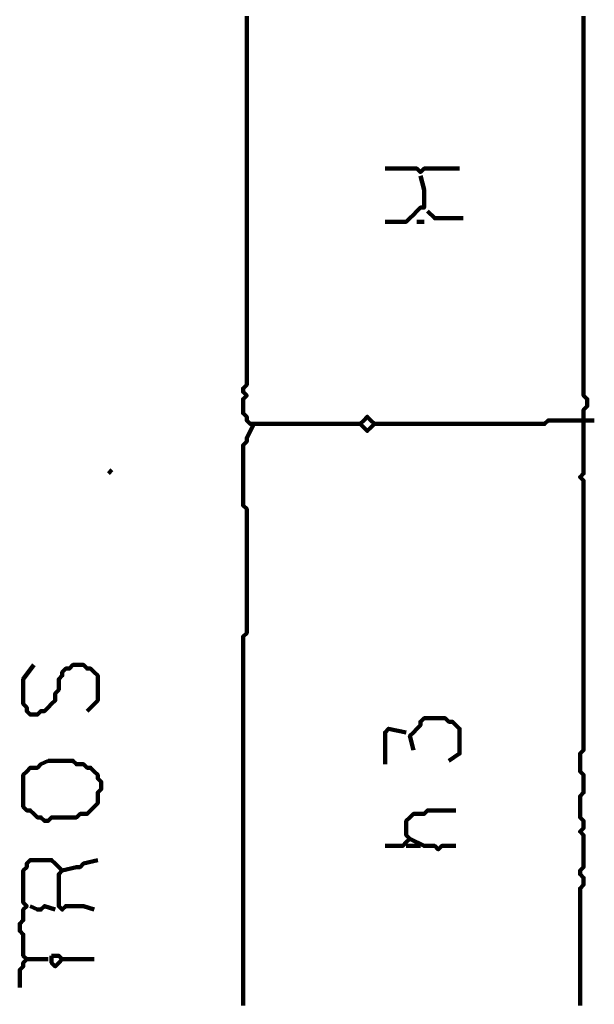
# Model space of a CAD drawing. Header units: metres. Extents: x 3221 to 4131, y 3282 to 4239.
# Tile 67 of 84: x 3329.37 to 3330.86, y 4228.87 to 4231.43. Entities that reach past the tile are written whole.
import ezdxf

# ---------------------------------------------------------------- set-up
doc = ezdxf.new("R2010")
doc.units = ezdxf.units.M
doc.layers.add('P', color=250, linetype='Continuous', lineweight=100)

msp = doc.modelspace()

# ---------------------------------------------------------------- linework, layer by layer
at = {"layer": 'P', "color": 0, "linetype": 'Continuous'}
for points in [[(3329.9569, 4231.4383), (3329.9569, 4231.4291), (3329.9569, 4231.4199), (3329.9569, 4231.4106), (3329.9569, 4231.4014), (3329.9569, 4231.3922), (3329.9569, 4231.383), (3329.9569, 4231.3737), (3329.9569, 4231.3645), (3329.9569, 4231.3553), (3329.9569, 4231.346), (3329.9569, 4231.3368), (3329.9569, 4231.3276), (3329.9569, 4231.3183), (3329.9569, 4231.3091), (3329.9569, 4231.2999), (3329.9569, 4231.2906), (3329.9569, 4231.2814), (3329.9569, 4231.2722), (3329.9569, 4231.263), (3329.9569, 4231.2537), (3329.9569, 4231.2445), (3329.9569, 4231.2353), (3329.9569, 4231.226), (3329.9569, 4231.2168), (3329.9569, 4231.2076), (3329.9569, 4231.1983), (3329.9569, 4231.1891), (3329.9569, 4231.1799), (3329.9569, 4231.1706), (3329.9569, 4231.1614), (3329.9569, 4231.1522), (3329.9569, 4231.143), (3329.9569, 4231.1337), (3329.9569, 4231.1245), (3329.9569, 4231.1153), (3329.9569, 4231.106), (3329.9569, 4231.0968), (3329.9569, 4231.0876), (3329.9569, 4231.0783), (3329.9569, 4231.0691), (3329.9569, 4231.0599), (3329.9569, 4231.0506), (3329.9569, 4231.0414), (3329.9569, 4231.0322), (3329.9569, 4231.023), (3329.9569, 4231.0137), (3329.9569, 4231.0045), (3329.9569, 4230.9953), (3329.9569, 4230.986), (3329.9569, 4230.9768), (3329.9569, 4230.9676), (3329.9569, 4230.9583), (3329.9569, 4230.9491), (3329.9569, 4230.9399), (3329.9569, 4230.9306), (3329.9569, 4230.9214), (3329.9569, 4230.9122), (3329.9569, 4230.903), (3329.9569, 4230.8937), (3329.9569, 4230.8845), (3329.9569, 4230.8753), (3329.9569, 4230.866), (3329.9569, 4230.8568), (3329.9569, 4230.8476), (3329.9569, 4230.8383), (3329.9569, 4230.8291), (3329.9569, 4230.8199), (3329.9569, 4230.8106), (3329.9569, 4230.8014), (3329.9569, 4230.7922), (3329.9569, 4230.783), (3329.9569, 4230.7737), (3329.9569, 4230.7645), (3329.9569, 4230.7553), (3329.9569, 4230.746), (3329.9569, 4230.7368), (3329.9569, 4230.7276), (3329.9569, 4230.7183), (3329.9569, 4230.7091), (3329.9569, 4230.6999), (3329.9569, 4230.6906), (3329.9569, 4230.6814), (3329.9569, 4230.6722), (3329.9569, 4230.663), (3329.9569, 4230.6537), (3329.9569, 4230.6445), (3329.9569, 4230.6353), (3329.9569, 4230.626), (3329.9569, 4230.6168), (3329.9569, 4230.6076), (3329.9569, 4230.5983), (3329.9569, 4230.5891), (3329.9569, 4230.5799), (3329.9569, 4230.5706), (3329.9569, 4230.5614), (3329.9569, 4230.5522), (3329.9569, 4230.543), (3329.9569, 4230.5337), (3329.9569, 4230.5245), (3329.9569, 4230.5153), (3329.9569, 4230.506), (3329.9569, 4230.4968), (3329.9569, 4230.4876), (3329.9569, 4230.4783), (3329.9477, 4230.4691), (3329.9477, 4230.4599), (3329.9569, 4230.4506), (3329.9477, 4230.4414), (3329.9477, 4230.4322), (3329.9477, 4230.423), (3329.9477, 4230.4137), (3329.9477, 4230.4045), (3329.9569, 4230.3953), (3329.9569, 4230.386), (3329.9661, 4230.3768), (3329.9754, 4230.3768), (3329.9846, 4230.3768), (3329.9938, 4230.3768), (3330.0031, 4230.3768), (3330.0123, 4230.3768), (3330.0215, 4230.3768), (3330.0308, 4230.3768), (3330.04, 4230.3768), (3330.0492, 4230.3768), (3330.0585, 4230.3768), (3330.0677, 4230.3768), (3330.0769, 4230.3768), (3330.0861, 4230.3768), (3330.0954, 4230.3768), (3330.1046, 4230.3768), (3330.1138, 4230.3768), (3330.1231, 4230.3768), (3330.1323, 4230.3768), (3330.1415, 4230.3768), (3330.1508, 4230.3768), (3330.16, 4230.3768), (3330.1692, 4230.3768), (3330.1785, 4230.3768), (3330.1877, 4230.3768), (3330.1969, 4230.3768), (3330.2061, 4230.3768), (3330.2154, 4230.3768), (3330.2246, 4230.3768), (3330.2338, 4230.3768), (3330.2431, 4230.3768), (3330.2523, 4230.3768), (3330.2615, 4230.386), (3330.2708, 4230.3953), (3330.28, 4230.386), (3330.2892, 4230.3768), (3330.28, 4230.3676), (3330.2708, 4230.3583), (3330.2523, 4230.3768)], [(3330.8338, 4231.4383), (3330.8338, 4231.4291), (3330.8338, 4231.4199), (3330.8338, 4231.4106), (3330.8338, 4231.4014), (3330.8338, 4231.3922), (3330.8338, 4231.383), (3330.8338, 4231.3737), (3330.8338, 4231.3645), (3330.8338, 4231.3553), (3330.8338, 4231.346), (3330.8338, 4231.3368), (3330.8338, 4231.3276), (3330.8338, 4231.3183), (3330.8338, 4231.3091), (3330.8338, 4231.2999), (3330.8338, 4231.2906), (3330.8338, 4231.2814), (3330.8338, 4231.2722), (3330.8338, 4231.263), (3330.8338, 4231.2537), (3330.8338, 4231.2445), (3330.8338, 4231.2353), (3330.8338, 4231.226), (3330.8338, 4231.2168), (3330.8338, 4231.2076), (3330.8338, 4231.1983), (3330.8338, 4231.1891), (3330.8338, 4231.1799), (3330.8338, 4231.1706), (3330.8338, 4231.1614), (3330.8338, 4231.1522), (3330.8338, 4231.143), (3330.8338, 4231.1337), (3330.8338, 4231.1245), (3330.8338, 4231.1153), (3330.8338, 4231.106), (3330.8338, 4231.0968), (3330.8338, 4231.0876), (3330.8338, 4231.0783), (3330.8338, 4231.0691), (3330.8338, 4231.0599), (3330.8338, 4231.0506), (3330.8338, 4231.0414), (3330.8338, 4231.0322), (3330.8338, 4231.023), (3330.8338, 4231.0137), (3330.8338, 4231.0045), (3330.8338, 4230.9953), (3330.8338, 4230.986), (3330.8338, 4230.9768), (3330.8338, 4230.9676), (3330.8338, 4230.9583), (3330.8338, 4230.9491), (3330.8338, 4230.9399), (3330.8338, 4230.9306), (3330.8338, 4230.9214), (3330.8338, 4230.9122), (3330.8338, 4230.903), (3330.8338, 4230.8937), (3330.8338, 4230.8845), (3330.8338, 4230.8753), (3330.8338, 4230.866), (3330.8338, 4230.8568), (3330.8338, 4230.8476), (3330.8338, 4230.8383), (3330.8338, 4230.8291), (3330.8338, 4230.8199), (3330.8338, 4230.8106), (3330.8338, 4230.8014), (3330.8338, 4230.7922), (3330.8338, 4230.783), (3330.8338, 4230.7737), (3330.8338, 4230.7645), (3330.8338, 4230.7553), (3330.8338, 4230.746), (3330.8338, 4230.7368), (3330.8338, 4230.7276), (3330.8338, 4230.7183), (3330.8338, 4230.7091), (3330.8338, 4230.6999), (3330.8338, 4230.6906), (3330.8338, 4230.6814), (3330.8338, 4230.6722), (3330.8338, 4230.663), (3330.8338, 4230.6537), (3330.8338, 4230.6445), (3330.8338, 4230.6353), (3330.8338, 4230.626), (3330.8338, 4230.6168), (3330.8338, 4230.6076), (3330.8338, 4230.5983), (3330.8338, 4230.5891), (3330.8338, 4230.5799), (3330.8338, 4230.5706), (3330.8338, 4230.5614), (3330.8338, 4230.5522), (3330.8338, 4230.543), (3330.8338, 4230.5337), (3330.8338, 4230.5245), (3330.8338, 4230.5153), (3330.8338, 4230.506), (3330.8338, 4230.4968), (3330.8338, 4230.4876), (3330.8338, 4230.4783), (3330.8338, 4230.4691), (3330.8338, 4230.4599), (3330.8338, 4230.4506), (3330.8431, 4230.4414), (3330.8431, 4230.4322), (3330.8431, 4230.423), (3330.8338, 4230.4137), (3330.8338, 4230.4045), (3330.8338, 4230.3953), (3330.8338, 4230.386), (3330.8338, 4230.3768), (3330.8338, 4230.3676), (3330.8338, 4230.3583), (3330.8338, 4230.3491), (3330.8338, 4230.3399), (3330.8338, 4230.3306), (3330.8338, 4230.3214), (3330.8338, 4230.3122), (3330.8338, 4230.303), (3330.8338, 4230.2937), (3330.8338, 4230.2845), (3330.8338, 4230.2753), (3330.8338, 4230.266), (3330.8338, 4230.2568), (3330.8338, 4230.2476), (3330.8246, 4230.2383), (3330.8338, 4230.2291), (3330.8338, 4230.2199), (3330.8338, 4230.2106), (3330.8338, 4230.2014), (3330.8338, 4230.1922), (3330.8338, 4230.183), (3330.8338, 4230.1737), (3330.8338, 4230.1645), (3330.8338, 4230.1553), (3330.8338, 4230.146), (3330.8338, 4230.1368), (3330.8338, 4230.1276), (3330.8338, 4230.1183), (3330.8338, 4230.1091), (3330.8338, 4230.0999), (3330.8338, 4230.0906), (3330.8338, 4230.0814), (3330.8338, 4230.0722), (3330.8338, 4230.063), (3330.8338, 4230.0537), (3330.8338, 4230.0445), (3330.8338, 4230.0353), (3330.8338, 4230.026), (3330.8338, 4230.0168), (3330.8338, 4230.0076), (3330.8338, 4229.9983), (3330.8338, 4229.9891), (3330.8338, 4229.9799), (3330.8338, 4229.9706), (3330.8338, 4229.9614), (3330.8338, 4229.9522), (3330.8338, 4229.943), (3330.8338, 4229.9337), (3330.8338, 4229.9245), (3330.8338, 4229.9153), (3330.8338, 4229.906), (3330.8338, 4229.8968), (3330.8338, 4229.8876), (3330.8338, 4229.8783), (3330.8338, 4229.8691), (3330.8338, 4229.8599), (3330.8338, 4229.8506), (3330.8338, 4229.8414), (3330.8338, 4229.8322), (3330.8338, 4229.823), (3330.8338, 4229.8137), (3330.8338, 4229.8045), (3330.8338, 4229.7953), (3330.8338, 4229.786), (3330.8338, 4229.7768), (3330.8338, 4229.7676), (3330.8338, 4229.7583), (3330.8338, 4229.7491), (3330.8338, 4229.7399), (3330.8338, 4229.7306), (3330.8338, 4229.7214), (3330.8338, 4229.7122), (3330.8338, 4229.703), (3330.8338, 4229.6937), (3330.8338, 4229.6845), (3330.8338, 4229.6753), (3330.8338, 4229.666), (3330.8338, 4229.6568), (3330.8338, 4229.6476), (3330.8338, 4229.6383), (3330.8338, 4229.6291), (3330.8338, 4229.6199), (3330.8338, 4229.6106), (3330.8338, 4229.6014), (3330.8338, 4229.5922), (3330.8338, 4229.583), (3330.8338, 4229.5737), (3330.8338, 4229.5645), (3330.8338, 4229.5553), (3330.8338, 4229.546), (3330.8338, 4229.5368), (3330.8338, 4229.5276), (3330.8246, 4229.5183), (3330.8246, 4229.5091), (3330.8246, 4229.4999), (3330.8246, 4229.4906), (3330.8246, 4229.4814), (3330.8246, 4229.4722), (3330.8338, 4229.463), (3330.8338, 4229.4537), (3330.8338, 4229.4445), (3330.8338, 4229.4353), (3330.8338, 4229.426), (3330.8338, 4229.4168), (3330.8246, 4229.4076), (3330.8246, 4229.3983), (3330.8246, 4229.3891), (3330.8246, 4229.3799), (3330.8246, 4229.3706), (3330.8246, 4229.3614), (3330.8246, 4229.3522), (3330.8338, 4229.343), (3330.8338, 4229.3337), (3330.8338, 4229.3245), (3330.8246, 4229.3153), (3330.8338, 4229.306), (3330.8338, 4229.2968), (3330.8338, 4229.2876), (3330.8338, 4229.2783), (3330.8338, 4229.2691), (3330.8338, 4229.2599), (3330.8338, 4229.2506), (3330.8338, 4229.2414), (3330.8338, 4229.2322), (3330.8338, 4229.223), (3330.8246, 4229.2137), (3330.8246, 4229.2045), (3330.8338, 4229.1953), (3330.8338, 4229.186), (3330.8338, 4229.1768), (3330.8246, 4229.1676), (3330.8246, 4229.1583), (3330.8246, 4229.1491), (3330.8246, 4229.1399), (3330.8246, 4229.1306), (3330.8246, 4229.1214), (3330.8246, 4229.1122), (3330.8246, 4229.103), (3330.8246, 4229.0937), (3330.8246, 4229.0845), (3330.8246, 4229.0753), (3330.8246, 4229.066), (3330.8246, 4229.0568), (3330.8246, 4229.0476), (3330.8246, 4229.0383), (3330.8246, 4229.0291), (3330.8246, 4229.0199), (3330.8246, 4229.0106), (3330.8246, 4229.0014), (3330.8246, 4228.9922), (3330.8246, 4228.983), (3330.8246, 4228.9737), (3330.8246, 4228.9645), (3330.8246, 4228.9553), (3330.8246, 4228.946), (3330.8246, 4228.9368), (3330.8246, 4228.9276), (3330.8246, 4228.9183), (3330.8246, 4228.9091), (3330.8246, 4228.8999), (3330.8246, 4228.8906), (3330.8246, 4228.8814), (3330.8246, 4228.8722), (3330.8246, 4228.863)], [(3330.3169, 4231.0414), (3330.3538, 4231.0414), (3330.3631, 4231.0414), (3330.3723, 4231.0414), (3330.3815, 4231.0414), (3330.3908, 4231.0414), (3330.4, 4231.0414), (3330.4092, 4231.0322), (3330.4185, 4231.0414), (3330.4277, 4231.0414), (3330.4369, 4231.0414), (3330.4461, 4231.0414), (3330.4554, 4231.0414), (3330.4646, 4231.0414), (3330.4738, 4231.0414), (3330.4831, 4231.0414), (3330.5108, 4231.0414)], [(3330.4092, 4231.023), (3330.4185, 4230.986), (3330.4185, 4230.9768), (3330.4185, 4230.9676), (3330.4185, 4230.9583), (3330.4185, 4230.9491), (3330.4185, 4230.9399), (3330.4092, 4230.9399), (3330.4, 4230.9306), (3330.3908, 4230.9214), (3330.3815, 4230.9122), (3330.3723, 4230.903), (3330.3631, 4230.903), (3330.3538, 4230.903), (3330.3446, 4230.903), (3330.3354, 4230.903), (3330.3169, 4230.903)], [(3330.4277, 4230.9306), (3330.4461, 4230.9122), (3330.4554, 4230.9122), (3330.4646, 4230.9122), (3330.4738, 4230.9122), (3330.4831, 4230.9122), (3330.4923, 4230.9122), (3330.5015, 4230.9122), (3330.52, 4230.9122)], [(3330.4, 4230.903), (3330.4185, 4230.903)], [(3330.2892, 4230.3768), (3330.3261, 4230.3768), (3330.3354, 4230.3768), (3330.3446, 4230.3768), (3330.3538, 4230.3768), (3330.3631, 4230.3768), (3330.3723, 4230.3768), (3330.3815, 4230.3768), (3330.3908, 4230.3768), (3330.4, 4230.3768), (3330.4092, 4230.3768), (3330.4185, 4230.3768), (3330.4277, 4230.3768), (3330.4369, 4230.3768), (3330.4461, 4230.3768), (3330.4554, 4230.3768), (3330.4646, 4230.3768), (3330.4738, 4230.3768), (3330.4831, 4230.3768), (3330.4923, 4230.3768), (3330.5015, 4230.3768), (3330.5108, 4230.3768), (3330.52, 4230.3768), (3330.5292, 4230.3768), (3330.5385, 4230.3768), (3330.5477, 4230.3768), (3330.5569, 4230.3768), (3330.5661, 4230.3768), (3330.5754, 4230.3768), (3330.5846, 4230.3768), (3330.5938, 4230.3768), (3330.6031, 4230.3768), (3330.6123, 4230.3768), (3330.6215, 4230.3768), (3330.6308, 4230.3768), (3330.64, 4230.3768), (3330.6492, 4230.3768), (3330.6585, 4230.3768), (3330.6677, 4230.3768), (3330.6769, 4230.3768), (3330.6861, 4230.3768), (3330.6954, 4230.3768), (3330.7046, 4230.3768), (3330.7138, 4230.3768), (3330.7231, 4230.3768), (3330.7323, 4230.3768), (3330.7415, 4230.386), (3330.7508, 4230.386), (3330.76, 4230.386), (3330.7692, 4230.386), (3330.7785, 4230.386), (3330.7877, 4230.386), (3330.7969, 4230.386), (3330.8061, 4230.386), (3330.8154, 4230.386), (3330.8246, 4230.386), (3330.8615, 4230.386)], [(3329.9754, 4230.3768), (3329.9569, 4230.3399), (3329.9569, 4230.3306), (3329.9477, 4230.3214), (3329.9477, 4230.3122), (3329.9477, 4230.303), (3329.9477, 4230.2937), (3329.9477, 4230.2845), (3329.9477, 4230.2753), (3329.9477, 4230.266), (3329.9477, 4230.2568), (3329.9477, 4230.2476), (3329.9477, 4230.2383), (3329.9477, 4230.2291), (3329.9477, 4230.2199), (3329.9477, 4230.2106), (3329.9477, 4230.2014), (3329.9477, 4230.1922), (3329.9477, 4230.183), (3329.9477, 4230.1737), (3329.9477, 4230.1645), (3329.9569, 4230.1553), (3329.9569, 4230.146), (3329.9569, 4230.1368), (3329.9569, 4230.1276), (3329.9569, 4230.1183), (3329.9569, 4230.1091), (3329.9569, 4230.0999), (3329.9569, 4230.0906), (3329.9569, 4230.0814), (3329.9569, 4230.0722), (3329.9569, 4230.063), (3329.9569, 4230.0537), (3329.9569, 4230.0445), (3329.9569, 4230.0353), (3329.9569, 4230.026), (3329.9569, 4230.0168), (3329.9569, 4230.0076), (3329.9569, 4229.9983), (3329.9569, 4229.9891), (3329.9569, 4229.9799), (3329.9569, 4229.9706), (3329.9569, 4229.9614), (3329.9569, 4229.9522), (3329.9569, 4229.943), (3329.9569, 4229.9337), (3329.9569, 4229.9245), (3329.9569, 4229.9153), (3329.9569, 4229.906), (3329.9569, 4229.8968), (3329.9569, 4229.8876), (3329.9569, 4229.8783), (3329.9569, 4229.8691), (3329.9569, 4229.8599), (3329.9569, 4229.8506), (3329.9569, 4229.8414), (3329.9569, 4229.8322), (3329.9477, 4229.823), (3329.9477, 4229.8137), (3329.9477, 4229.8045), (3329.9477, 4229.7953), (3329.9477, 4229.786), (3329.9477, 4229.7768), (3329.9477, 4229.7676), (3329.9477, 4229.7583), (3329.9477, 4229.7491), (3329.9477, 4229.7399), (3329.9477, 4229.7306), (3329.9477, 4229.7214), (3329.9477, 4229.7122), (3329.9477, 4229.703), (3329.9477, 4229.6937), (3329.9477, 4229.6845), (3329.9477, 4229.6753), (3329.9477, 4229.666), (3329.9477, 4229.6568), (3329.9477, 4229.6476), (3329.9477, 4229.6383), (3329.9477, 4229.6291), (3329.9477, 4229.6199), (3329.9477, 4229.6106), (3329.9477, 4229.6014), (3329.9477, 4229.5922), (3329.9477, 4229.583), (3329.9477, 4229.5737), (3329.9477, 4229.5645), (3329.9477, 4229.5553), (3329.9477, 4229.546), (3329.9477, 4229.5368), (3329.9477, 4229.5276), (3329.9477, 4229.5183), (3329.9477, 4229.5091), (3329.9477, 4229.4999), (3329.9477, 4229.4906), (3329.9477, 4229.4814), (3329.9477, 4229.4722), (3329.9477, 4229.463), (3329.9477, 4229.4537), (3329.9477, 4229.4445), (3329.9477, 4229.4353), (3329.9477, 4229.426), (3329.9477, 4229.4168), (3329.9477, 4229.4076), (3329.9477, 4229.3983), (3329.9477, 4229.3891), (3329.9477, 4229.3799), (3329.9477, 4229.3706), (3329.9477, 4229.3614), (3329.9477, 4229.3522), (3329.9477, 4229.343), (3329.9477, 4229.3337), (3329.9477, 4229.3245), (3329.9477, 4229.3153), (3329.9477, 4229.306), (3329.9477, 4229.2968), (3329.9477, 4229.2876), (3329.9477, 4229.2783), (3329.9477, 4229.2691), (3329.9477, 4229.2599), (3329.9477, 4229.2506), (3329.9477, 4229.2414), (3329.9477, 4229.2322), (3329.9477, 4229.223), (3329.9477, 4229.2137), (3329.9477, 4229.2045), (3329.9477, 4229.1953), (3329.9477, 4229.186), (3329.9477, 4229.1768), (3329.9477, 4229.1676), (3329.9477, 4229.1583), (3329.9477, 4229.1491), (3329.9477, 4229.1399), (3329.9477, 4229.1306), (3329.9477, 4229.1214), (3329.9477, 4229.1122), (3329.9477, 4229.103), (3329.9477, 4229.0937), (3329.9477, 4229.0845), (3329.9477, 4229.0753), (3329.9477, 4229.066), (3329.9477, 4229.0568), (3329.9477, 4229.0476), (3329.9477, 4229.0383), (3329.9477, 4229.0291), (3329.9477, 4229.0199), (3329.9477, 4229.0106), (3329.9477, 4229.0014), (3329.9477, 4228.9922), (3329.9477, 4228.983), (3329.9477, 4228.9737), (3329.9477, 4228.9645), (3329.9477, 4228.9553), (3329.9477, 4228.946), (3329.9477, 4228.9368), (3329.9477, 4228.9276), (3329.9477, 4228.9183), (3329.9477, 4228.9091), (3329.9477, 4228.8999), (3329.9477, 4228.8906), (3329.9477, 4228.8814), (3329.9477, 4228.8722), (3329.9477, 4228.863)], [(3329.6061, 4230.2568), (3329.5969, 4230.2476)], [(3329.4031, 4229.7491), (3329.3754, 4229.7122), (3329.3754, 4229.703), (3329.3754, 4229.6937), (3329.3754, 4229.6845), (3329.3754, 4229.6753), (3329.3754, 4229.666), (3329.3754, 4229.6568), (3329.3754, 4229.6476), (3329.3846, 4229.6383), (3329.3846, 4229.6291), (3329.3938, 4229.6199), (3329.4031, 4229.6199), (3329.4123, 4229.6199), (3329.4215, 4229.6291), (3329.4308, 4229.6291), (3329.44, 4229.6383), (3329.4492, 4229.6476), (3329.4585, 4229.6568), (3329.4585, 4229.666), (3329.4585, 4229.6753), (3329.4677, 4229.6845), (3329.4677, 4229.6937), (3329.4677, 4229.703), (3329.4677, 4229.7122), (3329.4769, 4229.7214), (3329.4769, 4229.7306), (3329.4861, 4229.7399), (3329.4954, 4229.7399), (3329.5046, 4229.7491), (3329.5138, 4229.7491), (3329.5231, 4229.7491), (3329.5323, 4229.7491), (3329.5415, 4229.7399), (3329.5508, 4229.7399), (3329.56, 4229.7306), (3329.5692, 4229.7214), (3329.5692, 4229.7122), (3329.5692, 4229.703), (3329.5692, 4229.6937), (3329.5692, 4229.6845), (3329.5692, 4229.6753), (3329.5692, 4229.666), (3329.5692, 4229.6568), (3329.5415, 4229.6291)], [(3330.3908, 4229.5276), (3330.3815, 4229.5645), (3330.3908, 4229.5737), (3330.4, 4229.583), (3330.4092, 4229.5922), (3330.4092, 4229.6014), (3330.4185, 4229.6106), (3330.4277, 4229.6106), (3330.4369, 4229.6106), (3330.4461, 4229.6106), (3330.4554, 4229.6106), (3330.4646, 4229.6106), (3330.4738, 4229.6106), (3330.4831, 4229.6014), (3330.4923, 4229.6014), (3330.5015, 4229.5922), (3330.5108, 4229.583), (3330.5108, 4229.5737), (3330.5108, 4229.5645), (3330.5108, 4229.5553), (3330.5108, 4229.546), (3330.5108, 4229.5368), (3330.5108, 4229.5276), (3330.5108, 4229.5183), (3330.4831, 4229.4999)], [(3330.3169, 4229.4906), (3330.3169, 4229.5276), (3330.3169, 4229.5368), (3330.3169, 4229.546), (3330.3169, 4229.5553), (3330.3169, 4229.5645), (3330.3169, 4229.5737), (3330.3261, 4229.583), (3330.3723, 4229.5737)], [(3329.44, 4229.4999), (3329.4492, 4229.4999), (3329.4585, 4229.4999), (3329.4677, 4229.4999), (3329.4769, 4229.4999), (3329.4861, 4229.4999), (3329.4954, 4229.4999), (3329.5046, 4229.4999), (3329.5138, 4229.4906), (3329.5231, 4229.4906), (3329.5323, 4229.4906), (3329.5415, 4229.4814), (3329.5508, 4229.4814), (3329.56, 4229.4722), (3329.5692, 4229.463), (3329.5692, 4229.4537), (3329.5785, 4229.4445), (3329.5785, 4229.4353), (3329.5785, 4229.426), (3329.5692, 4229.4168), (3329.5692, 4229.4076), (3329.5692, 4229.3983), (3329.5692, 4229.3891), (3329.56, 4229.3799), (3329.5508, 4229.3706), (3329.5415, 4229.3614), (3329.5323, 4229.3614), (3329.5231, 4229.3614), (3329.5138, 4229.3522), (3329.5046, 4229.3522), (3329.4954, 4229.3522), (3329.4861, 4229.3522), (3329.4769, 4229.3522), (3329.4677, 4229.3522), (3329.4585, 4229.3522), (3329.4492, 4229.3522), (3329.44, 4229.343), (3329.4308, 4229.343), (3329.4215, 4229.3522), (3329.4123, 4229.3522), (3329.4031, 4229.3614), (3329.3938, 4229.3706), (3329.3846, 4229.3706), (3329.3754, 4229.3799), (3329.3754, 4229.3891), (3329.3754, 4229.3983), (3329.3754, 4229.4076), (3329.3754, 4229.4168), (3329.3754, 4229.426), (3329.3754, 4229.4353), (3329.3754, 4229.4445), (3329.3754, 4229.4537), (3329.3754, 4229.463), (3329.3846, 4229.4722), (3329.3938, 4229.4814), (3329.4031, 4229.4814), (3329.4123, 4229.4814), (3329.4215, 4229.4906), (3329.44, 4229.4999)], [(3330.3169, 4229.2783), (3330.3538, 4229.2783), (3330.3631, 4229.2783), (3330.3723, 4229.2876), (3330.3815, 4229.2968), (3330.3723, 4229.306), (3330.3723, 4229.3153), (3330.3723, 4229.3245), (3330.3723, 4229.3337), (3330.3723, 4229.343), (3330.3815, 4229.3522), (3330.3908, 4229.3614), (3330.4, 4229.3614), (3330.4092, 4229.3614), (3330.4185, 4229.3614), (3330.4277, 4229.3706), (3330.4369, 4229.3706), (3330.4461, 4229.3706), (3330.4554, 4229.3706), (3330.4646, 4229.3706), (3330.5015, 4229.3706)], [(3330.3723, 4229.2783), (3330.4092, 4229.2783)], [(3330.3815, 4229.2968), (3330.4185, 4229.2783), (3330.4277, 4229.2783), (3330.4369, 4229.2783), (3330.4461, 4229.2783), (3330.4554, 4229.2691), (3330.4646, 4229.2783), (3330.4738, 4229.2783), (3330.5015, 4229.2783)], [(3329.3661, 4228.9091), (3329.3661, 4228.946), (3329.3661, 4228.9553), (3329.3754, 4228.9645), (3329.3754, 4228.9737), (3329.3846, 4228.983), (3329.3754, 4228.9922), (3329.3754, 4229.0014), (3329.3754, 4229.0106), (3329.3754, 4229.0199), (3329.3754, 4229.0291), (3329.3754, 4229.0383), (3329.3754, 4229.0476), (3329.3661, 4229.0568), (3329.3661, 4229.066), (3329.3661, 4229.0753), (3329.3754, 4229.0845), (3329.3754, 4229.0937), (3329.3754, 4229.103), (3329.3754, 4229.1122), (3329.3846, 4229.1214), (3329.3754, 4229.1306), (3329.3754, 4229.1399), (3329.3754, 4229.1491), (3329.3754, 4229.1583), (3329.3754, 4229.1676), (3329.3754, 4229.1768), (3329.3754, 4229.186), (3329.3754, 4229.1953), (3329.3754, 4229.2045), (3329.3754, 4229.2137), (3329.3846, 4229.223), (3329.3846, 4229.2322), (3329.3938, 4229.2414), (3329.4031, 4229.2414), (3329.4123, 4229.2414), (3329.4215, 4229.2414), (3329.4308, 4229.2414), (3329.44, 4229.2414), (3329.4492, 4229.2414), (3329.4585, 4229.2322), (3329.4677, 4229.223), (3329.4769, 4229.2137), (3329.4677, 4229.2045), (3329.4677, 4229.1953), (3329.4677, 4229.186), (3329.4677, 4229.1768), (3329.4677, 4229.1676), (3329.4677, 4229.1583), (3329.4677, 4229.1491), (3329.4677, 4229.1399), (3329.4677, 4229.1306), (3329.4677, 4229.1214), (3329.4769, 4229.1122), (3329.4861, 4229.1214), (3329.4954, 4229.1214), (3329.5046, 4229.1214), (3329.5138, 4229.1214), (3329.5231, 4229.1214), (3329.5323, 4229.1214), (3329.56, 4229.1122)], [(3329.4769, 4229.2137), (3329.5138, 4229.223), (3329.5231, 4229.223), (3329.5323, 4229.2322), (3329.5692, 4229.2414)], [(3329.3938, 4229.1214), (3329.4123, 4229.1122), (3329.4215, 4229.1122), (3329.4308, 4229.1214), (3329.4585, 4229.1122)], [(3329.3846, 4228.983), (3329.4031, 4228.983), (3329.4123, 4228.983), (3329.4215, 4228.983), (3329.44, 4228.983)], [(3329.4492, 4228.9922), (3329.4585, 4228.9922), (3329.4677, 4228.9922), (3329.4769, 4228.983), (3329.4677, 4228.9737), (3329.4585, 4228.9645), (3329.4492, 4228.9737), (3329.4492, 4228.9922)], [(3329.4769, 4228.983), (3329.5046, 4228.983), (3329.5138, 4228.983), (3329.5231, 4228.983), (3329.5323, 4228.983), (3329.5415, 4228.983), (3329.56, 4228.983)]]:
    msp.add_lwpolyline(points, dxfattribs=at)

doc.saveas('drawing.dxf')
